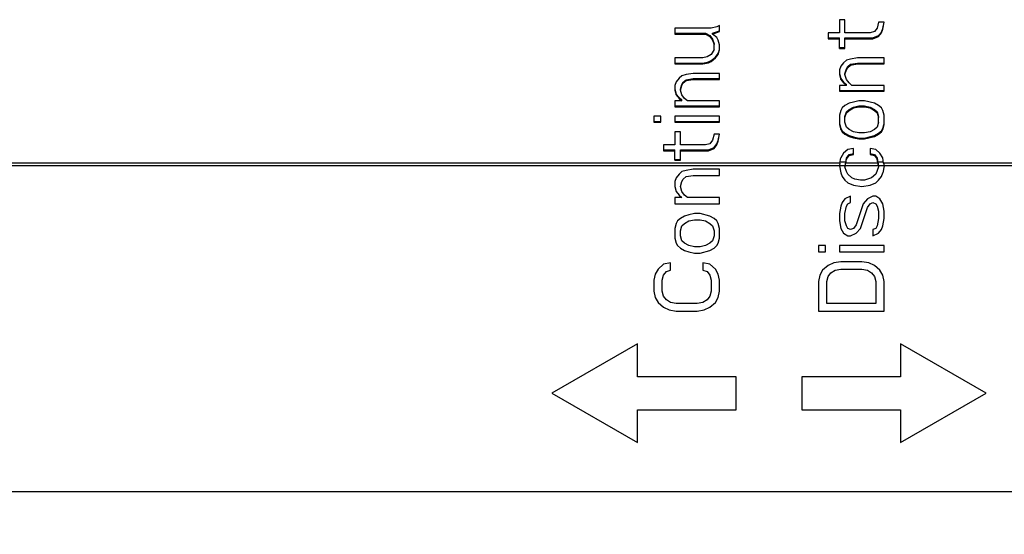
# Model space of a CAD drawing. Extents: x 0 to 841, y 0 to 594.
# Tile 54 of 129: x 387 to 417, y 237 to 252. Entities that reach past the tile are written whole.
import ezdxf

# ---------------------------------------------------------------- set-up
doc = ezdxf.new("R2010")
doc.units = 0
doc.header["$LTSCALE"] = 46.255
doc.header["$MEASUREMENT"] = 0
doc.header["$PDMODE"] = 3
doc.header["$PDSIZE"] = 0.3125
doc.layers.get('0').update_dxf_attribs({"linetype": 'CONTINUOUS'})
doc.layers.get('DEFPOINTS').update_dxf_attribs({"linetype": 'CONTINUOUS'})
doc.styles.get("Standard").update_dxf_attribs({"font": 'trium.ttf.shx'})
doc.dimstyles.new('DIMSTYLE_1', dxfattribs={"dimtxt": 2.2, "dimasz": 1, "dimexe": 0.18, "dimexo": 0.0625, "dimgap": 0.09, "dimtad": 1, "dimzin": 0, "dimtxsty": 'STANDARD', "dimblk": '_ARROW_FILLED', "dimcen": 0.09, "dimazin": 3, "dimtp": 0.01, "dimtfac": 1, "dimtdec": 4, "dimtix": 1, "dimtmove": 0, "dimatfit": 3, "dimtolj": 1, "dimtzin": 0})

# ---------------------------------------------------------------- blocks, each defined once
blk = doc.blocks.new('_ARROW_FILLED')
at = {"linetype": 'BYBLOCK'}
blk.add_hatch(color=0, dxfattribs=at).paths.add_polyline_path([(0, 0), (-1, 0.25), (-1, -0.25)], flags=0)
at = {"color": 0, "linetype": 'BYBLOCK'}
blk.add_lwpolyline([(0, 0), (-1, 0.25), (-1, -0.25), (-1, -0.25)], close=True, dxfattribs=at)
blk = doc.blocks.new('*D9')
at = {"color": 0}
for p, q in [((331.945, 247.769), (331.945, 199.586)), ((506.945, 247.769), (506.945, 199.586)), ((332.945, 199.766), (505.945, 199.766))]:
    blk.add_line(p, q, dxfattribs=at)
at = {"layer": 'DEFPOINTS', "color": 0}
for p in [(331.945, 247.831), (506.945, 247.831), (506.945, 199.766)]:
    blk.add_point(p, dxfattribs=at)
at = {"color": 0, "rotation": 180}
blk.add_blockref('_ARROW_FILLED', (331.945, 199.766), dxfattribs=at)
at = {"color": 0}
blk.add_blockref('_ARROW_FILLED', (506.945, 199.766), dxfattribs=at)
at = {"color": 0, "insert": (416.915, 201.416), "char_height": 2.2, "attachment_point": 5}
blk.add_mtext('\\A1;175.00', dxfattribs=at)

msp = doc.modelspace()

# ---------------------------------------------------------------- linework, layer by layer
at = {"color": 7, "linetype": 'CONTINUOUS'}
for p, q in [((407.9454, 251.9763), (407.8603, 251.9399)), ((407.9454, 251.7946), (407.9454, 251.9762)), ((411.7539, 252.158), (411.5837, 252.158)), ((411.5837, 252.158), (411.5837, 251.7583)), ((411.7539, 251.7583), (411.7539, 252.158)), ((412.7752, 252.0853), (412.7326, 251.9036)), ((412.9454, 252.0853), (412.7752, 252.0853)), ((412.9029, 251.8925), (412.9407, 252.0861)), ((412.9029, 251.8673), (412.9454, 252.0853)), ((407.6901, 251.9036), (406.5837, 251.9036)), ((406.5837, 251.9036), (406.5837, 251.7221)), ((406.5837, 251.7472), (407.5199, 251.7472)), ((406.5837, 251.722), (407.5199, 251.722)), ((407.5199, 251.7472), (407.6475, 251.6746)), ((407.5199, 251.722), (407.5199, 251.7472)), ((407.5199, 251.722), (407.6475, 251.6493)), ((407.6475, 251.6746), (407.7326, 251.5657)), ((407.6475, 251.6493), (407.6475, 251.6746)), ((407.8603, 251.9399), (407.6901, 251.9036)), ((407.7326, 251.7472), (407.9454, 251.8198)), ((407.7326, 251.722), (407.9454, 251.7946)), ((407.7326, 251.722), (407.7326, 251.7472)), ((407.8603, 251.613), (407.7326, 251.722)), ((411.5837, 251.7583), (411.2433, 251.7583)), ((411.2433, 251.7583), (411.2433, 251.5768)), ((412.5199, 251.7583), (411.7539, 251.7583)), ((412.6475, 251.7946), (412.5199, 251.7583)), ((412.605, 251.602), (412.7752, 251.6746)), ((412.7326, 251.9036), (412.6475, 251.7946)), ((412.7752, 251.6746), (412.8603, 251.7835)), ((412.7752, 251.6493), (412.8603, 251.7583)), ((412.7752, 251.6493), (412.7752, 251.6746)), ((412.8603, 251.7835), (412.9029, 251.8925)), ((412.8603, 251.7583), (412.9029, 251.8673)), ((412.8603, 251.7583), (412.8603, 251.7835)), ((412.9029, 251.8673), (412.9029, 251.8925)), ((407.6475, 251.6493), (407.7326, 251.5404)), ((407.7326, 251.5657), (407.7752, 251.4206)), ((407.7326, 251.5404), (407.7326, 251.5657)), ((407.7326, 251.5404), (407.7752, 251.3951)), ((407.7752, 251.25), (407.7752, 251.4206)), ((407.9029, 251.5404), (407.8603, 251.613)), ((407.9454, 251.3951), (407.9029, 251.5404)), ((407.9454, 251.2499), (407.9454, 251.395)), ((411.2433, 251.602), (411.5837, 251.602)), ((411.2433, 251.5767), (411.5837, 251.5767)), ((411.5837, 251.2864), (411.5837, 251.602)), ((411.7539, 251.602), (412.605, 251.602)), ((411.7539, 251.2862), (411.7539, 251.602)), ((411.7539, 251.5767), (412.605, 251.5767)), ((412.605, 251.5767), (412.7752, 251.6493)), ((412.605, 251.5767), (412.605, 251.602)), ((407.6901, 251.1047), (407.5624, 251.0322)), ((407.7752, 251.2499), (407.6901, 251.1047)), ((407.8177, 251.0216), (407.9029, 251.1304)), ((407.8177, 250.9959), (407.9029, 251.1047)), ((407.9029, 251.1047), (407.9454, 251.2499)), ((407.9029, 251.1304), (407.9359, 251.2432)), ((407.9029, 251.1047), (407.9029, 251.1304)), ((407.9359, 251.2432), (407.9454, 251.2755)), ((411.5837, 251.3117), (411.7539, 251.3117)), ((411.5837, 251.2862), (411.7539, 251.2862)), ((407.4348, 250.9959), (406.5837, 250.9959)), ((406.5837, 250.9959), (406.5837, 250.8146)), ((406.5837, 250.8403), (407.4348, 250.8403)), ((406.5837, 250.8145), (407.4348, 250.8145)), ((407.5624, 251.0322), (407.4348, 250.9959)), ((407.4348, 250.8403), (407.605, 250.8765)), ((407.4348, 250.8145), (407.605, 250.8508)), ((407.4348, 250.8145), (407.4348, 250.8403)), ((407.605, 250.8765), (407.6901, 250.9128)), ((407.605, 250.8508), (407.6901, 250.887)), ((407.605, 250.8508), (407.605, 250.8765)), ((407.6901, 250.9128), (407.8177, 251.0216)), ((407.6901, 250.887), (407.8177, 250.9959)), ((407.6901, 250.887), (407.6901, 250.9128)), ((407.8177, 250.9959), (407.8177, 251.0216)), ((411.7114, 250.8508), (411.6263, 250.742)), ((411.7965, 250.9233), (411.7114, 250.8508)), ((411.9241, 250.9596), (411.7965, 250.9233)), ((411.839, 250.7315), (411.9241, 250.804)), ((411.839, 250.7057), (411.9241, 250.7782)), ((412.1369, 250.9959), (411.9241, 250.9596)), ((411.9241, 250.804), (412.1369, 250.8403)), ((411.9241, 250.7782), (412.1369, 250.8145)), ((411.9241, 250.7782), (411.9241, 250.804)), ((412.9454, 250.9959), (412.1369, 250.9959)), ((412.1369, 250.8403), (412.9454, 250.8403)), ((412.1369, 250.8145), (412.1369, 250.8403)), ((412.1369, 250.8145), (412.9454, 250.8145)), ((412.9454, 250.8145), (412.9454, 250.9958)), ((406.9241, 250.4881), (406.7965, 250.4519)), ((407.1369, 250.5244), (406.9241, 250.4881)), ((407.9454, 250.5244), (407.1369, 250.5244)), ((407.9454, 250.3431), (407.9454, 250.5243)), ((411.6263, 250.742), (411.5837, 250.6331)), ((411.5837, 250.6331), (411.5837, 250.4882)), ((411.5837, 250.5141), (411.5932, 250.4819)), ((411.5837, 250.4881), (411.6263, 250.3431)), ((411.5932, 250.4819), (411.6263, 250.3691)), ((411.7539, 250.5141), (411.7965, 250.659)), ((411.7539, 250.4881), (411.7965, 250.6331)), ((411.7539, 250.4881), (411.7539, 250.5141)), ((411.7965, 250.3431), (411.7539, 250.4881)), ((411.7965, 250.659), (411.839, 250.7315)), ((411.7965, 250.6331), (411.839, 250.7057)), ((411.7965, 250.6331), (411.7965, 250.659)), ((411.839, 250.7057), (411.839, 250.7315)), ((406.6263, 250.2706), (406.5837, 250.1619)), ((406.7114, 250.3794), (406.6263, 250.2706)), ((406.7965, 250.4519), (406.7114, 250.3794)), ((406.7539, 250.0432), (406.7965, 250.188)), ((406.7965, 250.188), (406.839, 250.2605)), ((406.7965, 250.1619), (406.839, 250.2344)), ((406.7965, 250.1619), (406.7965, 250.188)), ((406.839, 250.2605), (406.9241, 250.3329)), ((406.839, 250.2344), (406.9241, 250.3069)), ((406.839, 250.2344), (406.839, 250.2605)), ((406.9241, 250.3329), (407.1369, 250.3691)), ((406.9241, 250.3069), (407.1369, 250.3431)), ((406.9241, 250.3069), (406.9241, 250.3329)), ((407.1369, 250.3691), (407.9454, 250.3691)), ((407.1369, 250.3431), (407.1369, 250.3691)), ((407.1369, 250.3431), (407.9454, 250.3431)), ((411.6263, 250.3691), (411.7114, 250.2605)), ((411.6263, 250.3431), (411.6263, 250.3691)), ((411.6263, 250.3431), (411.7114, 250.2344)), ((411.7114, 250.2605), (411.7965, 250.188)), ((411.7114, 250.2344), (411.7114, 250.2605)), ((411.7114, 250.2344), (411.7965, 250.1619)), ((411.8816, 250.2344), (411.7965, 250.3431)), ((411.7965, 250.1619), (411.7965, 250.188)), ((411.9667, 250.1619), (411.8816, 250.2344)), ((406.5837, 250.1619), (406.5837, 250.017)), ((406.5837, 250.0432), (406.5932, 250.011)), ((406.5837, 250.017), (406.6263, 249.8721)), ((406.5932, 250.011), (406.6263, 249.8983)), ((406.6263, 249.8983), (406.7114, 249.7898)), ((406.6263, 249.8721), (406.6263, 249.8983)), ((406.7539, 250.017), (406.7965, 250.1619)), ((406.7539, 250.017), (406.7539, 250.0432)), ((406.7965, 249.8721), (406.7539, 250.017)), ((411.7965, 250.1619), (411.5837, 250.1619)), ((411.5837, 250.1619), (411.5837, 249.9808)), ((411.5837, 250.007), (412.9454, 250.007)), ((411.5837, 249.9807), (412.9454, 249.9807)), ((412.9454, 250.1619), (411.9667, 250.1619)), ((412.9454, 249.9807), (412.9454, 250.1618)), ((406.7965, 249.691), (406.5837, 249.691)), ((406.5837, 249.691), (406.5837, 249.51)), ((406.6263, 249.8721), (406.7114, 249.7634)), ((406.7114, 249.7898), (406.7965, 249.7174)), ((406.7114, 249.7634), (406.7114, 249.7898)), ((406.7114, 249.7634), (406.7965, 249.691)), ((406.8816, 249.7634), (406.7965, 249.8721)), ((406.7965, 249.691), (406.7965, 249.7174)), ((406.9667, 249.691), (406.8816, 249.7634)), ((407.9454, 249.691), (406.9667, 249.691)), ((407.9454, 249.5099), (407.9454, 249.6909)), ((411.8816, 249.6186), (411.7539, 249.5461)), ((412.0092, 249.6548), (411.8816, 249.6186)), ((412.1794, 249.691), (412.0092, 249.6548)), ((412.3497, 249.691), (412.1794, 249.691)), ((412.6475, 249.6186), (412.3497, 249.691)), ((412.7752, 249.5461), (412.6475, 249.6186)), ((406.5837, 249.5364), (407.9454, 249.5364)), ((406.5837, 249.5099), (407.9454, 249.5099)), ((411.6263, 249.4014), (411.5837, 249.2566)), ((411.6688, 249.4737), (411.6263, 249.4014)), ((411.7539, 249.5461), (411.6688, 249.4737)), ((411.7539, 249.2109), (411.7965, 249.3556)), ((411.7539, 249.1842), (411.7965, 249.329)), ((411.7965, 249.3556), (411.8816, 249.4279)), ((411.7965, 249.329), (411.8816, 249.4014)), ((411.7965, 249.329), (411.7965, 249.3556)), ((411.8816, 249.4279), (412.0092, 249.5003)), ((411.8816, 249.4014), (412.0092, 249.4737)), ((411.8816, 249.4014), (411.8816, 249.4279)), ((412.0092, 249.5003), (412.1794, 249.5364)), ((412.0092, 249.4737), (412.1794, 249.5099)), ((412.0092, 249.4737), (412.0092, 249.5003)), ((412.1794, 249.5364), (412.3497, 249.5364)), ((412.1794, 249.5099), (412.1794, 249.5364)), ((412.1794, 249.5099), (412.3497, 249.5099)), ((412.3497, 249.5364), (412.5199, 249.5003)), ((412.3497, 249.5099), (412.3497, 249.5364)), ((412.3497, 249.5099), (412.5199, 249.4737)), ((412.5199, 249.5003), (412.6475, 249.4279)), ((412.5199, 249.4737), (412.5199, 249.5003)), ((412.5199, 249.4737), (412.6475, 249.4014)), ((412.6475, 249.4279), (412.7326, 249.3556)), ((412.6475, 249.4014), (412.6475, 249.4279)), ((412.6475, 249.4014), (412.7326, 249.329)), ((412.7326, 249.3556), (412.7752, 249.2109)), ((412.7326, 249.329), (412.7326, 249.3556)), ((412.7326, 249.329), (412.7752, 249.1842)), ((412.8603, 249.4737), (412.7752, 249.5461)), ((412.9029, 249.4014), (412.8603, 249.4737)), ((412.9454, 249.2566), (412.9029, 249.4014)), ((406.1582, 249.2204), (405.9454, 249.2204)), ((405.9454, 249.2204), (405.9454, 249.0396)), ((405.9454, 249.0663), (406.1582, 249.0663)), ((405.9454, 249.0395), (406.1582, 249.0395)), ((406.1582, 249.0395), (406.1582, 249.2203)), ((407.9454, 249.2204), (406.5837, 249.2204)), ((406.5837, 249.2204), (406.5837, 249.0396)), ((406.5837, 249.0663), (407.9454, 249.0663)), ((406.5837, 249.0395), (407.9454, 249.0395)), ((407.9454, 249.0395), (407.9454, 249.2203)), ((411.5837, 249.2566), (411.5837, 248.9673)), ((411.5837, 248.9939), (411.5932, 248.9618)), ((411.7539, 249.0395), (411.7539, 249.2109)), ((411.7965, 248.8948), (411.7539, 249.0395)), ((412.7752, 249.0395), (412.7326, 248.8948)), ((412.7752, 249.0396), (412.7752, 249.2109)), ((412.9359, 248.9618), (412.9454, 248.9939)), ((412.9454, 248.9672), (412.9454, 249.2564)), ((406.7539, 248.7502), (406.5837, 248.7502)), ((406.5837, 248.7502), (406.5837, 248.3526)), ((406.7539, 248.3526), (406.7539, 248.7502)), ((407.7752, 248.6779), (407.7326, 248.4971)), ((407.9454, 248.6779), (407.7752, 248.6779)), ((407.9029, 248.461), (407.9454, 248.6779)), ((407.9029, 248.488), (407.9401, 248.6779)), ((411.5837, 248.9672), (411.6263, 248.8225)), ((411.5932, 248.9618), (411.6263, 248.8494)), ((411.6263, 248.8494), (411.6688, 248.7771)), ((411.6263, 248.8225), (411.6263, 248.8494)), ((411.6263, 248.8225), (411.6688, 248.7502)), ((411.6688, 248.7771), (411.7539, 248.7048)), ((411.6688, 248.7502), (411.6688, 248.7771)), ((411.6688, 248.7502), (411.7539, 248.6779)), ((411.7539, 248.7048), (411.8816, 248.6326)), ((411.7539, 248.6779), (411.7539, 248.7048)), ((411.7539, 248.6779), (411.8816, 248.6056)), ((411.8816, 248.8225), (411.7965, 248.8948)), ((412.0092, 248.7502), (411.8816, 248.8225)), ((412.1794, 248.714), (412.0092, 248.7502)), ((412.3497, 248.714), (412.1794, 248.714)), ((412.5199, 248.7502), (412.3497, 248.714)), ((412.6475, 248.8225), (412.5199, 248.7502)), ((412.7326, 248.8948), (412.6475, 248.8225)), ((412.6475, 248.6326), (412.7752, 248.7048)), ((412.6475, 248.6056), (412.7752, 248.6779)), ((412.7752, 248.7048), (412.8603, 248.7771)), ((412.7752, 248.6779), (412.8603, 248.7502)), ((412.7752, 248.6779), (412.7752, 248.7048)), ((412.8603, 248.7771), (412.9029, 248.8494)), ((412.8603, 248.7502), (412.9029, 248.8225)), ((412.8603, 248.7502), (412.8603, 248.7771)), ((412.9029, 248.8225), (412.9454, 248.9672)), ((412.9029, 248.8494), (412.9359, 248.9618)), ((412.9029, 248.8225), (412.9029, 248.8494)), ((407.6475, 248.3887), (407.5199, 248.3526)), ((407.7326, 248.4971), (407.6475, 248.3887)), ((407.7752, 248.2714), (407.8603, 248.3797)), ((407.8603, 248.3797), (407.9029, 248.488)), ((407.8603, 248.3526), (407.9029, 248.461)), ((407.8603, 248.3526), (407.8603, 248.3797)), ((407.9029, 248.461), (407.9029, 248.488)), ((411.8816, 248.6326), (412.0092, 248.5964)), ((411.8816, 248.6056), (411.8816, 248.6326)), ((411.8816, 248.6056), (412.0092, 248.5694)), ((412.0092, 248.5964), (412.1794, 248.5603)), ((412.0092, 248.5694), (412.0092, 248.5964)), ((412.0092, 248.5694), (412.1794, 248.5333)), ((412.1794, 248.5603), (412.3497, 248.5603)), ((412.1794, 248.5333), (412.1794, 248.5603)), ((412.1794, 248.5333), (412.3497, 248.5333)), ((412.3497, 248.5603), (412.6475, 248.6326)), ((412.3497, 248.5333), (412.6475, 248.6056)), ((412.3497, 248.5333), (412.3497, 248.5603)), ((412.6475, 248.6056), (412.6475, 248.6326)), ((406.5837, 248.3526), (406.2433, 248.3526)), ((406.2433, 248.3526), (406.2433, 248.172)), ((406.2433, 248.1991), (406.5837, 248.1991)), ((406.2433, 248.1719), (406.5837, 248.1719)), ((406.5837, 247.8832), (406.5837, 248.1991)), ((407.5199, 248.3526), (406.7539, 248.3526)), ((406.7539, 248.1991), (407.605, 248.1991)), ((406.7539, 247.883), (406.7539, 248.1991)), ((406.7539, 248.1719), (407.605, 248.1719)), ((407.605, 248.1991), (407.7752, 248.2714)), ((407.605, 248.1719), (407.7752, 248.2442)), ((407.605, 248.1719), (407.605, 248.1991)), ((407.7752, 248.2442), (407.8603, 248.3526)), ((407.7752, 248.2442), (407.7752, 248.2714)), ((411.7114, 248.0997), (411.6263, 247.9552)), ((411.839, 248.208), (411.7114, 248.0997)), ((412.0092, 248.2442), (411.839, 248.208)), ((411.8816, 248.0547), (412.0092, 248.0908)), ((412.0092, 248.0636), (412.0092, 248.2441)), ((412.6901, 248.208), (412.5199, 248.2442)), ((412.5199, 248.2442), (412.5199, 248.0637)), ((412.5199, 248.0908), (412.6475, 248.0547)), ((412.8177, 248.0997), (412.6901, 248.208)), ((412.9029, 247.9552), (412.8177, 248.0997)), ((406.5837, 247.9104), (406.7539, 247.9104)), ((406.5837, 247.883), (406.7539, 247.883)), ((411.6001, 247.7996), (411.5837, 247.7242)), ((411.6001, 247.7996), (411.6263, 247.9552)), ((411.7585, 247.7174), (411.7764, 247.8271)), ((411.7585, 247.7174), (411.7764, 247.7996)), ((411.7764, 247.8271), (411.7965, 247.9465)), ((411.7764, 247.7996), (411.7965, 247.9191)), ((411.7764, 247.8271), (411.7764, 247.7996)), ((411.7965, 247.9465), (411.8816, 248.0547)), ((411.7965, 247.9191), (411.8816, 248.0274)), ((411.7965, 247.9191), (411.7965, 247.9465)), ((411.8816, 248.0274), (412.0092, 248.0636)), ((411.8816, 248.0274), (411.8816, 248.0547)), ((412.5199, 248.0636), (412.6475, 248.0274)), ((412.6475, 248.0547), (412.7326, 247.9465)), ((412.6475, 248.0274), (412.6475, 248.0547)), ((412.6475, 248.0274), (412.7326, 247.9191)), ((412.7326, 247.9465), (412.7528, 247.8271)), ((412.7326, 247.9191), (412.7326, 247.9465)), ((412.7528, 247.7996), (412.7326, 247.9191)), ((412.7528, 247.8271), (412.7528, 247.7996)), ((412.7528, 247.8271), (412.7706, 247.7174)), ((412.7706, 247.7174), (412.7528, 247.7996)), ((412.929, 247.7996), (412.9029, 247.9552)), ((412.929, 247.7996), (412.9454, 247.7242)), ((406.7965, 247.5388), (406.7114, 247.4638)), ((406.9241, 247.5763), (406.7965, 247.5388)), ((407.1369, 247.6138), (406.9241, 247.5763)), ((407.9454, 247.6138), (407.1369, 247.6138)), ((407.9454, 247.4263), (407.9454, 247.6138)), ((411.5854, 247.7174), (411.5837, 247.7242)), ((411.5854, 247.7174), (411.6263, 247.5013)), ((411.6263, 247.5013), (411.6688, 247.3888)), ((411.7585, 247.7174), (411.7539, 247.6888)), ((411.7965, 247.5388), (411.7539, 247.6888)), ((411.839, 247.4638), (411.7965, 247.5388)), ((412.7752, 247.6888), (412.6901, 247.4638)), ((412.7706, 247.7174), (412.7752, 247.6888)), ((412.8603, 247.3888), (412.9029, 247.5013)), ((412.9437, 247.7174), (412.9029, 247.5013)), ((412.9437, 247.7174), (412.9454, 247.7242)), ((406.6263, 247.3513), (406.5837, 247.2388)), ((406.5837, 247.2388), (406.5837, 247.0888)), ((406.7114, 247.4638), (406.6263, 247.3513)), ((406.7539, 247.0888), (406.7965, 247.2388)), ((406.7965, 247.2388), (406.839, 247.3138)), ((406.839, 247.3138), (406.9241, 247.3888)), ((406.9241, 247.3888), (407.1369, 247.4263)), ((407.1369, 247.4263), (407.9454, 247.4263)), ((411.6688, 247.3888), (411.7539, 247.2763)), ((411.7539, 247.2763), (411.839, 247.2013)), ((411.9667, 247.3513), (411.839, 247.4638)), ((411.839, 247.2013), (412.0092, 247.1263)), ((412.0518, 247.3138), (411.9667, 247.3513)), ((412.222, 247.2763), (412.0518, 247.3138)), ((412.3497, 247.2763), (412.222, 247.2763)), ((412.5624, 247.3513), (412.3497, 247.2763)), ((412.5199, 247.1263), (412.6901, 247.2013)), ((412.6901, 247.4638), (412.5624, 247.3513)), ((412.6901, 247.2013), (412.7752, 247.2763)), ((412.7752, 247.2763), (412.8603, 247.3888)), ((406.5837, 247.0888), (406.6263, 246.9388)), ((406.6263, 246.9388), (406.7114, 246.8263)), ((406.7965, 246.9388), (406.7539, 247.0888)), ((406.8816, 246.8263), (406.7965, 246.9388)), ((412.0092, 247.1263), (412.2646, 247.0888)), ((412.2646, 247.0888), (412.5199, 247.1263)), ((406.7965, 246.7513), (406.5837, 246.7513)), ((406.5837, 246.7513), (406.5837, 246.5638)), ((406.7114, 246.8263), (406.7965, 246.7513)), ((406.9667, 246.7513), (406.8816, 246.8263)), ((407.9454, 246.7513), (406.9667, 246.7513)), ((407.9454, 246.5638), (407.9454, 246.7513)), ((411.6688, 246.6013), (411.6263, 246.4888)), ((411.7539, 246.7138), (411.6688, 246.6013)), ((411.9241, 246.7888), (411.7539, 246.7138)), ((411.839, 246.5638), (411.9241, 246.6013)), ((411.9241, 246.6013), (411.9241, 246.7888)), ((412.4348, 246.7138), (412.3071, 246.5638)), ((412.605, 246.7888), (412.4348, 246.7138)), ((412.5199, 246.5638), (412.605, 246.6013)), ((412.6901, 246.7888), (412.605, 246.7888)), ((412.605, 246.6013), (412.6901, 246.5638)), ((412.8177, 246.7138), (412.6901, 246.7888)), ((412.9029, 246.5638), (412.8177, 246.7138)), ((406.5837, 246.5638), (407.9454, 246.5638)), ((411.6263, 246.4888), (411.5837, 246.2638)), ((411.7539, 246.2638), (411.7965, 246.4888)), ((411.7965, 246.4888), (411.839, 246.5638)), ((412.3071, 246.5638), (412.0943, 245.9263)), ((412.222, 245.8138), (412.4348, 246.4513)), ((412.4348, 246.4513), (412.5199, 246.5638)), ((412.6901, 246.5638), (412.7326, 246.4888)), ((412.7326, 246.4888), (412.7752, 246.3388)), ((412.7752, 246.3388), (412.7752, 246.1138)), ((412.9454, 246.3388), (412.9029, 246.5638)), ((412.9454, 246.1138), (412.9454, 246.3388)), ((406.6688, 246.0388), (406.6263, 245.9638)), ((406.7539, 246.1138), (406.6688, 246.0388)), ((406.8816, 246.1888), (406.7539, 246.1138)), ((407.0092, 246.2263), (406.8816, 246.1888)), ((406.8816, 245.9638), (407.0092, 246.0388)), ((407.1794, 246.2638), (407.0092, 246.2263)), ((407.0092, 246.0388), (407.1794, 246.0763)), ((407.3497, 246.2638), (407.1794, 246.2638)), ((407.1794, 246.0763), (407.3497, 246.0763)), ((407.6475, 246.1888), (407.3497, 246.2638)), ((407.3497, 246.0763), (407.5199, 246.0388)), ((407.5199, 246.0388), (407.6475, 245.9638)), ((407.7752, 246.1138), (407.6475, 246.1888)), ((407.8603, 246.0388), (407.7752, 246.1138)), ((407.9029, 245.9638), (407.8603, 246.0388)), ((411.5837, 246.2638), (411.5837, 246.0388)), ((411.5837, 246.0388), (411.6263, 245.8138)), ((411.7539, 246.0388), (411.7539, 246.2638)), ((411.7965, 245.8888), (411.7539, 246.0388)), ((412.7752, 246.1138), (412.7326, 245.8888)), ((412.9029, 245.8888), (412.9454, 246.1138)), ((406.6263, 245.9638), (406.5837, 245.8138)), ((406.5837, 245.8138), (406.5837, 245.5138)), ((406.7539, 245.7388), (406.7965, 245.8888)), ((406.7539, 245.5888), (406.7539, 245.7388)), ((406.7965, 245.8888), (406.8816, 245.9638)), ((407.6475, 245.9638), (407.7326, 245.8888)), ((407.7326, 245.8888), (407.7752, 245.7388)), ((407.7752, 245.7388), (407.7752, 245.5888)), ((407.9454, 245.8138), (407.9029, 245.9638)), ((407.9454, 245.5138), (407.9454, 245.8138)), ((411.6263, 245.8138), (411.7114, 245.6638)), ((411.839, 245.8138), (411.7965, 245.8888)), ((411.9241, 245.7763), (411.839, 245.8138)), ((412.0092, 245.8138), (411.9241, 245.7763)), ((412.0943, 245.9263), (412.0092, 245.8138)), ((412.0943, 245.6638), (412.222, 245.8138)), ((412.6901, 245.8138), (412.605, 245.7763)), ((412.605, 245.7763), (412.605, 245.5888)), ((412.7326, 245.8888), (412.6901, 245.8138)), ((412.7752, 245.6638), (412.8603, 245.7763)), ((412.8603, 245.7763), (412.9029, 245.8888)), ((406.5837, 245.5138), (406.6263, 245.3638)), ((406.7965, 245.4388), (406.7539, 245.5888)), ((406.8816, 245.3638), (406.7965, 245.4388)), ((407.7326, 245.4388), (407.6475, 245.3638)), ((407.7752, 245.5888), (407.7326, 245.4388)), ((407.9029, 245.3638), (407.9454, 245.5138)), ((411.7114, 245.6638), (411.839, 245.5888)), ((411.839, 245.5888), (411.9241, 245.5888)), ((411.9241, 245.5888), (412.0943, 245.6638)), ((412.605, 245.5888), (412.7752, 245.6638)), ((406.6263, 245.3638), (406.6688, 245.2888)), ((406.6688, 245.2888), (406.7539, 245.2138)), ((406.7539, 245.2138), (406.8816, 245.1388)), ((407.0092, 245.2888), (406.8816, 245.3638)), ((406.8816, 245.1388), (407.0092, 245.1013)), ((407.1794, 245.2513), (407.0092, 245.2888)), ((407.0092, 245.1013), (407.1794, 245.0638)), ((407.3497, 245.2513), (407.1794, 245.2513)), ((407.5199, 245.2888), (407.3497, 245.2513)), ((407.3497, 245.0638), (407.6475, 245.1388)), ((407.6475, 245.3638), (407.5199, 245.2888)), ((407.6475, 245.1388), (407.7752, 245.2138)), ((407.7752, 245.2138), (407.8603, 245.2888)), ((407.8603, 245.2888), (407.9029, 245.3638)), ((411.1582, 245.2888), (410.9454, 245.2888)), ((410.9454, 245.2888), (410.9454, 245.1013)), ((410.9454, 245.1013), (411.1582, 245.1013)), ((411.1582, 245.1013), (411.1582, 245.2888)), ((412.9454, 245.2888), (411.5837, 245.2888)), ((411.5837, 245.2888), (411.5837, 245.1013)), ((411.5837, 245.1013), (412.9454, 245.1013)), ((412.9454, 245.1013), (412.9454, 245.2888)), ((407.1794, 245.0638), (407.3497, 245.0638)), ((411.6263, 244.8013), (411.4135, 244.7638)), ((412.2646, 244.8013), (411.6263, 244.8013)), ((412.4773, 244.7638), (412.2646, 244.8013)), ((406.0731, 244.5763), (405.988, 244.4263)), ((406.2433, 244.7263), (406.0731, 244.5763)), ((406.456, 244.7638), (406.2433, 244.7263)), ((406.2433, 244.3888), (406.3284, 244.5013)), ((406.3284, 244.5013), (406.456, 244.5388)), ((406.456, 244.5388), (406.456, 244.7638)), ((407.6475, 244.7263), (407.4348, 244.7638)), ((407.4348, 244.7638), (407.4348, 244.5388)), ((407.4348, 244.5388), (407.5624, 244.5013)), ((407.5624, 244.5013), (407.6475, 244.3888)), ((407.8177, 244.5763), (407.6475, 244.7263)), ((407.9029, 244.4263), (407.8177, 244.5763)), ((411.0731, 244.5388), (410.988, 244.3888)), ((411.2433, 244.6888), (411.0731, 244.5388)), ((411.4135, 244.7638), (411.2433, 244.6888)), ((411.3284, 244.4638), (411.456, 244.5388)), ((411.456, 244.5388), (411.6263, 244.5763)), ((411.6263, 244.5763), (412.2646, 244.5763)), ((412.2646, 244.5763), (412.4348, 244.5388)), ((412.4348, 244.5388), (412.5624, 244.4638)), ((412.6475, 244.6888), (412.4773, 244.7638)), ((412.8177, 244.5388), (412.6475, 244.6888)), ((412.9029, 244.3888), (412.8177, 244.5388)), ((405.988, 244.4263), (405.9454, 244.2388)), ((405.9454, 244.2388), (405.9454, 243.9013)), ((406.2007, 244.2388), (406.2433, 244.3888)), ((406.2007, 243.9013), (406.2007, 244.2388)), ((407.6475, 244.3888), (407.6901, 244.2388)), ((407.6901, 244.2388), (407.6901, 243.9013)), ((407.9454, 244.2388), (407.9029, 244.4263)), ((407.9454, 243.9013), (407.9454, 244.2388)), ((410.988, 244.3888), (410.9454, 244.2013)), ((410.9454, 244.2013), (410.9454, 243.3013)), ((411.2007, 244.2013), (411.2433, 244.3513)), ((411.2007, 243.5263), (411.2007, 244.2013)), ((411.2433, 244.3513), (411.3284, 244.4638)), ((412.5624, 244.4638), (412.6475, 244.3513)), ((412.6475, 244.3513), (412.6901, 244.2013)), ((412.6901, 244.2013), (412.6901, 243.5263)), ((412.9454, 244.2013), (412.9029, 244.3888)), ((412.9454, 243.3013), (412.9454, 244.2013)), ((405.9454, 243.9013), (405.988, 243.7138)), ((406.2433, 243.7513), (406.2007, 243.9013)), ((407.6901, 243.9013), (407.6475, 243.7513)), ((407.9029, 243.7138), (407.9454, 243.9013)), ((405.988, 243.7138), (406.0731, 243.5638)), ((406.3284, 243.6388), (406.2433, 243.7513)), ((406.456, 243.5638), (406.3284, 243.6388)), ((407.5624, 243.6388), (407.4348, 243.5638)), ((407.6475, 243.7513), (407.5624, 243.6388)), ((407.8177, 243.5638), (407.9029, 243.7138)), ((406.0731, 243.5638), (406.2433, 243.4138)), ((406.2433, 243.4138), (406.4135, 243.3388)), ((406.4135, 243.3388), (406.6263, 243.3013)), ((406.6263, 243.5263), (406.456, 243.5638)), ((407.2646, 243.5263), (406.6263, 243.5263)), ((406.6263, 243.3013), (407.2646, 243.3013)), ((407.4348, 243.5638), (407.2646, 243.5263)), ((407.2646, 243.3013), (407.4773, 243.3388)), ((407.4773, 243.3388), (407.6475, 243.4138)), ((407.6475, 243.4138), (407.8177, 243.5638)), ((410.9454, 243.3013), (412.9454, 243.3013)), ((412.6901, 243.5263), (411.2007, 243.5263)), ((405.4454, 242.3013), (402.8473, 240.8013)), ((405.4454, 241.3013), (405.4454, 242.3013)), ((416.0435, 240.8013), (413.4454, 242.3013)), ((413.4454, 242.3013), (413.4454, 241.3013)), ((408.4454, 241.3013), (405.4454, 241.3013)), ((408.4454, 240.3013), (408.4454, 241.3013)), ((413.4454, 241.3013), (410.4454, 241.3013)), ((410.4454, 241.3013), (410.4454, 240.3013)), ((402.8473, 240.8013), (405.4454, 239.3013)), ((413.4454, 239.3013), (416.0435, 240.8013)), ((405.4454, 240.3013), (408.4454, 240.3013)), ((405.4454, 239.3013), (405.4454, 240.3013)), ((410.4454, 240.3013), (413.4454, 240.3013)), ((413.4454, 240.3013), (413.4454, 239.3013)), ((467.4454, 237.8013), (383.4454, 237.8013))]:
    msp.add_line(p, q, dxfattribs=at)
at = {"color": 9, "linetype": 'CONTINUOUS'}
for p, q in [((411.6001, 247.7996), (383.4454, 247.7996)), ((411.7764, 247.8271), (411.6047, 247.8271)), ((412.7528, 247.7996), (411.7764, 247.7996)), ((412.9244, 247.8271), (412.7528, 247.8271)), ((426.8127, 247.7996), (412.929, 247.7996)), ((467.4454, 247.7174), (383.4454, 247.7174))]:
    msp.add_line(p, q, dxfattribs=at)

# ---------------------------------------------------------------- dimensions: what is measured, and where the dimension line sits
at = {"color": 2, "linetype": 'CONTINUOUS'}
dim = msp.add_linear_dim(base=(506.9454, 199.7663), p1=(331.9454, 247.8314), p2=(506.9454, 247.8314), dimstyle='DIMSTYLE_1', dxfattribs=at)
dim.commit()
dim.dimension.update_dxf_attribs({"geometry": '*D9', "text_midpoint": (416.9154, 201.4163), "dimtype": 160})

doc.saveas('drawing.dxf')
